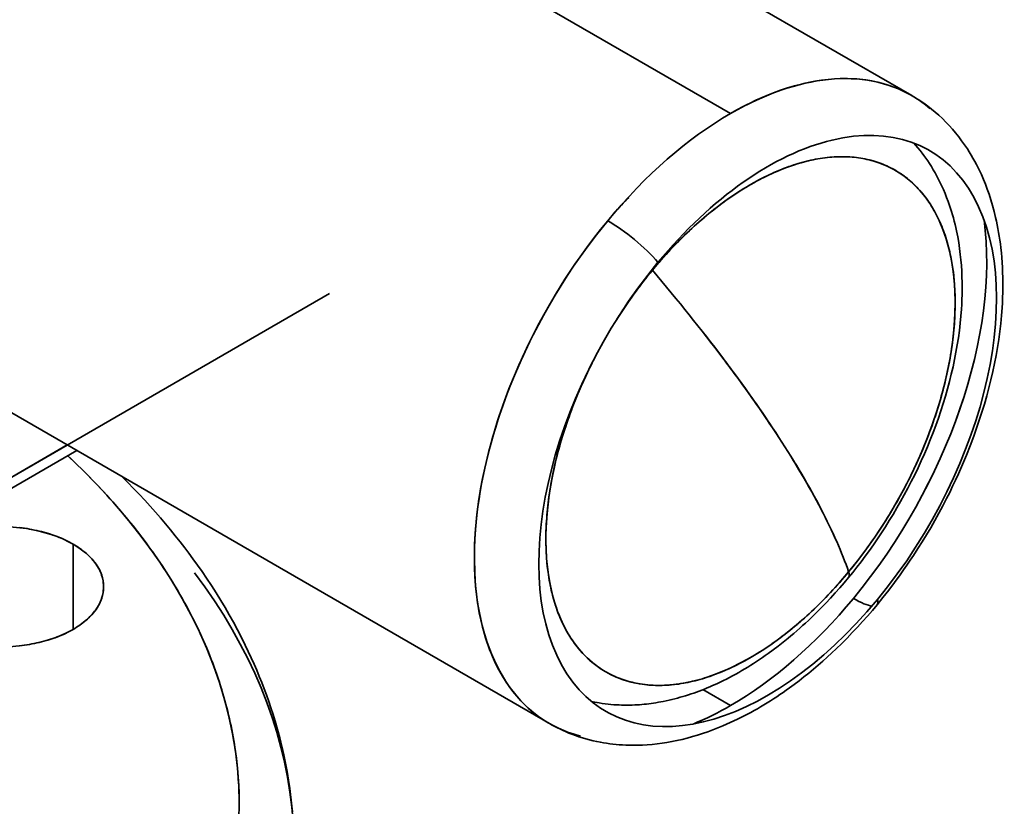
# Model space of a CAD drawing. Header units: inches. Extents: x 4039 to 5286, y 462 to 1855.
# Tile 23 of 26: x 5185 to 5275, y 1564 to 1635. Entities that reach past the tile are written whole.
import ezdxf

# ---------------------------------------------------------------- set-up
doc = ezdxf.new("R2010")
doc.units = ezdxf.units.IN
doc.header["$MEASUREMENT"] = 0

msp = doc.modelspace()

# ---------------------------------------------------------------- linework, layer by layer
at = {"color": 7, "lineweight": 35}
for p, q in [((5231.584, 1648.638), (5266.564, 1628.442)), ((5250.065, 1626.807), (5229.714, 1638.557)), ((5229.714, 1638.557), (5250.065, 1626.807)), ((5213.531, 1610.434), (5158.216, 1578.498)), ((5172.91, 1606.303), (5233.565, 1571.284)), ((5164.211, 1581.959), (5189.643, 1596.642)), ((5190.522, 1596.135), (5164.719, 1581.238))]:
    msp.add_line(p, q, dxfattribs=at)
at = {"color": 7, "lineweight": 35, "ltscale": 0.001583}
for p, q in [((5242.946, 1612.542), (5242.905, 1612.59)), ((5242.905, 1612.59), (5242.946, 1612.542))]:
    msp.add_line(p, q, dxfattribs=at)
at = {"color": 7, "lineweight": 35, "ltscale": 0.011101}
msp.add_line((5239.918, 1608.408), (5239.678, 1608.035), dxfattribs=at)
at = {"color": 7, "lineweight": 35, "ltscale": 0.193918}
for p, q in [((5190.18, 1579.854), (5190.18, 1587.611)), ((5190.18, 1587.611), (5190.18, 1579.854))]:
    msp.add_line(p, q, dxfattribs=at)
at = {"color": 7, "lineweight": 35, "ltscale": 0.072571}
msp.add_line((5250.065, 1572.919), (5247.551, 1574.37), dxfattribs=at)
msp.add_line((5250.065, 1572.919), (5247.551, 1574.37), dxfattribs=at)
at = {"color": 7, "lineweight": 35, "ltscale": 0.000168}
msp.add_line((5204.804, 1569.815), (5204.8, 1569.821), dxfattribs=at)
at = {"color": 7, "lineweight": 35}
for points in [[(5263.409, 1582.092), (5263.942, 1582.748), (5264.472, 1583.422), (5264.998, 1584.115), (5265.519, 1584.826), (5265.826, 1585.258), (5266.131, 1585.697), (5266.434, 1586.141), (5266.734, 1586.591), (5267.132, 1587.204), (5267.525, 1587.827), (5267.911, 1588.46), (5268.292, 1589.103), (5268.666, 1589.755), (5269.032, 1590.416), (5269.391, 1591.086), (5269.742, 1591.764), (5270.021, 1592.319), (5270.293, 1592.879), (5270.56, 1593.444), (5270.82, 1594.012), (5271.191, 1594.855), (5271.547, 1595.705), (5271.888, 1596.563), (5272.213, 1597.426), (5272.473, 1598.156), (5272.722, 1598.889), (5272.958, 1599.624), (5273.182, 1600.361), (5273.393, 1601.099), (5273.59, 1601.837), (5273.774, 1602.576), (5273.944, 1603.313), (5274.101, 1604.05), (5274.243, 1604.786), (5274.371, 1605.518), (5274.485, 1606.248), (5274.583, 1606.974), (5274.667, 1607.696), (5274.737, 1608.413), (5274.791, 1609.124), (5274.818, 1609.587), (5274.839, 1610.05), (5274.854, 1610.507), (5274.862, 1610.964), (5274.863, 1611.427), (5274.858, 1611.89), (5274.846, 1612.346), (5274.826, 1612.802), (5274.801, 1613.251), (5274.768, 1613.699), (5274.728, 1614.14), (5274.682, 1614.581), (5274.639, 1614.936), (5274.591, 1615.291), (5274.539, 1615.64), (5274.482, 1615.989), (5274.421, 1616.333), (5274.355, 1616.675), (5274.285, 1617.013), (5274.21, 1617.349), (5274.078, 1617.891), (5273.934, 1618.423), (5273.778, 1618.947), (5273.611, 1619.46), (5273.449, 1619.919), (5273.277, 1620.37), (5273.096, 1620.812), (5272.906, 1621.246), (5272.763, 1621.554), (5272.615, 1621.86), (5272.462, 1622.158), (5272.304, 1622.454), (5272.143, 1622.743), (5271.976, 1623.029), (5271.806, 1623.307), (5271.63, 1623.583)], [(5260.806, 1584.57), (5261.191, 1585.041), (5261.574, 1585.523), (5261.954, 1586.016), (5262.332, 1586.519), (5262.707, 1587.033), (5263.079, 1587.556), (5263.447, 1588.09), (5263.81, 1588.634), (5264.17, 1589.187), (5264.524, 1589.749), (5264.873, 1590.321), (5265.216, 1590.901), (5265.554, 1591.49), (5265.885, 1592.087), (5266.209, 1592.692), (5266.526, 1593.304), (5266.836, 1593.923), (5267.137, 1594.549), (5267.43, 1595.181), (5267.715, 1595.819), (5267.99, 1596.462), (5268.256, 1597.11), (5268.512, 1597.762), (5268.758, 1598.418), (5268.993, 1599.078), (5269.218, 1599.74), (5269.431, 1600.405), (5269.634, 1601.071), (5269.824, 1601.739), (5270.003, 1602.407), (5270.169, 1603.075), (5270.324, 1603.743), (5270.465, 1604.411), (5270.594, 1605.077), (5270.71, 1605.74), (5270.813, 1606.402), (5270.903, 1607.06), (5270.979, 1607.715), (5271.042, 1608.366), (5271.091, 1609.012), (5271.116, 1609.426), (5271.135, 1609.84), (5271.151, 1610.374), (5271.157, 1610.903), (5271.153, 1611.428), (5271.14, 1611.949), (5271.118, 1612.464), (5271.085, 1612.975), (5271.043, 1613.48), (5270.991, 1613.98), (5270.923, 1614.525), (5270.842, 1615.064), (5270.75, 1615.595), (5270.646, 1616.118), (5270.581, 1616.419), (5270.511, 1616.718), (5270.437, 1617.013), (5270.359, 1617.307), (5270.278, 1617.596), (5270.192, 1617.883), (5270.103, 1618.167), (5270.01, 1618.448), (5269.882, 1618.813), (5269.746, 1619.176), (5269.605, 1619.53), (5269.456, 1619.88), (5269.315, 1620.194), (5269.168, 1620.504), (5269.017, 1620.807), (5268.86, 1621.107), (5268.698, 1621.4), (5268.531, 1621.689), (5268.36, 1621.971), (5268.183, 1622.249)], [(5194.646, 1593.747), (5195.173, 1593.217), (5195.694, 1592.681), (5196.201, 1592.149), (5196.703, 1591.61), (5197.19, 1591.075), (5197.671, 1590.535), (5198.139, 1589.997), (5198.601, 1589.455), (5199.049, 1588.916), (5199.491, 1588.371), (5199.924, 1587.824), (5200.352, 1587.271), (5200.724, 1586.78), (5201.09, 1586.284), (5201.511, 1585.699), (5201.925, 1585.109), (5202.331, 1584.513), (5202.773, 1583.847), (5203.205, 1583.174), (5203.626, 1582.495), (5204.021, 1581.838), (5204.405, 1581.174), (5204.779, 1580.505), (5205.149, 1579.819), (5205.508, 1579.127), (5205.856, 1578.429), (5206.136, 1577.848), (5206.408, 1577.262), (5206.66, 1576.7), (5206.904, 1576.135), (5207.137, 1575.575), (5207.363, 1575.012), (5207.578, 1574.454), (5207.785, 1573.893), (5207.996, 1573.3), (5208.198, 1572.704), (5208.39, 1572.109), (5208.573, 1571.511), (5208.793, 1570.75), (5208.999, 1569.986), (5209.097, 1569.599), (5209.192, 1569.211), (5209.282, 1568.824), (5209.369, 1568.436), (5209.529, 1567.671), (5209.674, 1566.904), (5209.804, 1566.138), (5209.92, 1565.37), (5209.992, 1564.835), (5210.056, 1564.299), (5210.113, 1563.77), (5210.162, 1563.241)], [(5198.653, 1585.095), (5198.393, 1585.492), (5198.129, 1585.887), (5197.86, 1586.281), (5197.586, 1586.674), (5197.401, 1586.934), (5197.214, 1587.195), (5197.024, 1587.455), (5196.833, 1587.716), (5196.443, 1588.234), (5196.046, 1588.749), (5195.64, 1589.263), (5195.226, 1589.775), (5194.803, 1590.284), (5194.372, 1590.792)], [(5260.806, 1584.57), (5260.412, 1584.1), (5260.009, 1583.633), (5259.597, 1583.169), (5259.176, 1582.709), (5258.747, 1582.253), (5258.309, 1581.802), (5257.863, 1581.356), (5257.408, 1580.915), (5257.15, 1580.671), (5256.89, 1580.43), (5256.629, 1580.192), (5256.366, 1579.957), (5256.1, 1579.723), (5255.831, 1579.492), (5255.568, 1579.269), (5255.302, 1579.049), (5254.859, 1578.691), (5254.41, 1578.34), (5253.956, 1577.997), (5253.493, 1577.659), (5253.229, 1577.472), (5252.962, 1577.288), (5252.698, 1577.109), (5252.432, 1576.932), (5252.165, 1576.758), (5251.896, 1576.588), (5251.626, 1576.42), (5251.354, 1576.256), (5251.081, 1576.095), (5250.806, 1575.936), (5250.53, 1575.782), (5250.252, 1575.63), (5249.97, 1575.48), (5249.686, 1575.334), (5249.433, 1575.207), (5249.179, 1575.083), (5248.808, 1574.908), (5248.423, 1574.735), (5248.175, 1574.627), (5247.926, 1574.522), (5247.684, 1574.423), (5247.442, 1574.327), (5247.199, 1574.235), (5246.955, 1574.144), (5246.711, 1574.057), (5246.466, 1573.973), (5246.22, 1573.892), (5245.974, 1573.815), (5245.728, 1573.74), (5245.481, 1573.668), (5245.234, 1573.6), (5244.986, 1573.535), (5244.722, 1573.469), (5244.457, 1573.407), (5244.188, 1573.348), (5243.918, 1573.292), (5243.703, 1573.251), (5243.487, 1573.213), (5243.272, 1573.177), (5243.056, 1573.143), (5242.841, 1573.113), (5242.625, 1573.085), (5242.41, 1573.06), (5242.194, 1573.037), (5241.979, 1573.017), (5241.764, 1573), (5241.549, 1572.986), (5241.334, 1572.974), (5241.116, 1572.966), (5240.899, 1572.96), (5240.5, 1572.957), (5240.127, 1572.963), (5239.917, 1572.97), (5239.706, 1572.981), (5239.435, 1572.998), (5239.164, 1573.02), (5238.905, 1573.046), (5238.646, 1573.077), (5238.378, 1573.114), (5238.11, 1573.155), (5237.912, 1573.189), (5237.715, 1573.225), (5237.392, 1573.292)], [(5263.409, 1582.092), (5262.977, 1581.578), (5262.535, 1581.066), (5262.085, 1580.558), (5261.624, 1580.054), (5261.155, 1579.555), (5260.676, 1579.061), (5260.189, 1578.572), (5259.692, 1578.09), (5259.287, 1577.708), (5258.877, 1577.33), (5258.461, 1576.958), (5258.04, 1576.591), (5257.614, 1576.229), (5257.183, 1575.873), (5256.746, 1575.523), (5256.304, 1575.18), (5255.863, 1574.846), (5255.417, 1574.52), (5255.133, 1574.317), (5254.847, 1574.118), (5254.56, 1573.921), (5254.27, 1573.728), (5253.98, 1573.538), (5253.688, 1573.35), (5253.394, 1573.167), (5253.099, 1572.986), (5252.802, 1572.809), (5252.504, 1572.636), (5252.204, 1572.466), (5251.903, 1572.3), (5251.601, 1572.137), (5251.297, 1571.979), (5250.993, 1571.824), (5250.687, 1571.673), (5250.36, 1571.517), (5250.031, 1571.365), (5249.701, 1571.218), (5249.37, 1571.075), (5248.911, 1570.886), (5248.45, 1570.707), (5247.987, 1570.538), (5247.522, 1570.378), (5247.056, 1570.229), (5246.588, 1570.09), (5246.12, 1569.962), (5245.651, 1569.844), (5245.183, 1569.738), (5244.716, 1569.643), (5244.267, 1569.563), (5243.819, 1569.493), (5243.37, 1569.434), (5242.922, 1569.386), (5242.475, 1569.348), (5242.028, 1569.322), (5241.583, 1569.307), (5241.138, 1569.303), (5240.824, 1569.307), (5240.51, 1569.317), (5240.218, 1569.332), (5239.927, 1569.351), (5239.637, 1569.376), (5239.348, 1569.406), (5239.061, 1569.441), (5238.774, 1569.481), (5238.489, 1569.527), (5238.206, 1569.577), (5237.872, 1569.643), (5237.541, 1569.717), (5237.212, 1569.798), (5236.886, 1569.886), (5236.564, 1569.981), (5236.243, 1570.083), (5235.927, 1570.192), (5235.614, 1570.308), (5235.348, 1570.413), (5235.083, 1570.523), (5234.823, 1570.638), (5234.564, 1570.758), (5234.31, 1570.883), (5234.057, 1571.012), (5233.81, 1571.146), (5233.564, 1571.284)]]:
    msp.add_lwpolyline(points, dxfattribs=at)
for centre, radius, start, end in [((5255.836, 1614.235), 14.72, 32.98664, 42.17278), ((5261.059, 1606.137), 16.823, 103.4018, 109.72295), ((5260.454, 1608.688), 14.201, 96.34013, 103.41314), ((5260.221, 1610.795), 12.08, 88.47144, 96.34603), ((5260.263, 1612.387), 10.488, 79.8178, 88.46685), ((5260.447, 1613.431), 9.427, 70.52036, 79.80039), ((5262.088, 1603.253), 19.885, 109.70874, 115.36744), ((5260.626, 1613.951), 8.877, 60.83444, 70.49078), ((5260.642, 1613.99), 8.836, 51.11647, 60.79925), ((5263.533, 1600.191), 23.272, 115.3531, 120.45428), ((5260.347, 1613.632), 9.3, 41.73075, 51.08532), ((5265.375, 1597.047), 26.916, 120.44283, 125.07571), ((5259.617, 1612.986), 10.274, 32.95778, 41.7107), ((5273.006, 1587.795), 44.968, 135.75567, 138.27159), ((5272.998, 1587.803), 44.957, 135.75222, 138.2505), ((5267.574, 1593.905), 30.751, 125.06422, 129.30123), ((5258.357, 1612.171), 11.775, 24.95927, 32.95119), ((5269.985, 1590.949), 34.566, 129.29006, 133.20593), ((5256.527, 1611.318), 13.795, 17.77157, 24.96327), ((5272.235, 1588.54), 37.862, 133.19202, 136.88236), ((5254.123, 1610.545), 16.321, 11.352, 17.78128), ((5273.581, 1587.265), 39.716, 136.86601, 140.47285), ((5251.206, 1609.955), 19.297, 5.61224, 11.36469), ((5276.968, 1584.44), 44.127, 140.44402, 147.62901), ((5275.542, 1585.532), 42.332, 140.35356, 143.80239), ((5247.868, 1609.621), 22.652, 0.45344, 5.62522), ((5277.487, 1584.095), 44.75, 143.78808, 147.09005), ((5244.261, 1609.587), 26.259, 355.77626, 0.46591), ((5240.538, 1609.857), 29.993, 351.49215, 355.7868), ((5236.864, 1610.4), 33.706, 347.52709, 351.50186), ((5277.968, 1583.738), 45.347, 152.33827, 153.59221), ((5277.172, 1584.124), 44.462, 153.58198, 156.89544), ((5233.452, 1611.149), 37.2, 343.81252, 347.53585), ((5275.522, 1584.823), 42.67, 156.88831, 160.29257), ((5230.486, 1612.005), 40.287, 340.288, 343.82012), ((5273.176, 1585.657), 40.181, 160.28449, 163.82598), ((5228.143, 1612.838), 42.774, 336.89936, 340.29539), ((5270.26, 1586.497), 37.146, 163.81795, 167.54681), ((5147.13, 1550.06), 62.378, 40.76712, 46.96946), ((5226.555, 1613.51), 44.499, 333.59508, 336.9059), ((5266.912, 1587.231), 33.718, 167.5372, 171.51085), ((5225.755, 1613.902), 45.389, 330.33079, 333.60132), ((5263.266, 1587.769), 30.032, 171.50001, 175.78923), ((5225.742, 1613.904), 45.401, 327.06361, 330.33641), ((5259.534, 1588.039), 26.29, 175.77765, 180.46177), ((5226.271, 1613.558), 44.769, 323.76667, 327.06734), ((5183.621, 1574.179), 15.029, 76.62331, 83.52523), ((5184.131, 1576.257), 12.888, 69.0412, 76.68824), ((5185.083, 1578.703), 10.263, 60.22017, 69.12263), ((5186.389, 1580.958), 7.657, 49.49615, 60.32134), ((5255.904, 1588.004), 22.66, 180.44832, 185.61802), ((5187.804, 1582.599), 5.489, 36.07956, 49.6005), ((5226.916, 1613.084), 43.969, 320.44713, 323.76731), ((5189.006, 1583.472), 4.002, 19.41527, 36.11508), ((5252.55, 1587.67), 19.289, 185.60448, 191.35872), ((5189.697, 1583.724), 3.266, 0.13754, 19.26783), ((5160.797, 1560.449), 45.171, 24.90113, 33.06603), ((5228.562, 1611.825), 41.898, 316.92186, 320.34133), ((5249.632, 1587.08), 16.312, 191.34549, 197.77761), ((5189.697, 1583.74), 3.266, 340.73217, 359.86245), ((5231.567, 1609.016), 37.785, 313.22467, 316.92197), ((5189.006, 1583.992), 4.002, 323.88492, 340.58474), ((5247.231, 1586.307), 13.789, 197.76738, 204.9618), ((5187.804, 1584.865), 5.489, 310.3995, 323.92044), ((5233.998, 1606.425), 34.231, 309.2748, 313.22883), ((5186.389, 1586.507), 7.657, 299.67866, 310.50385), ((5245.403, 1585.455), 11.772, 204.95721, 212.95127), ((5185.083, 1588.761), 10.263, 290.87737, 299.77983), ((5165.599, 1562.693), 39.869, 16.46942, 24.88218), ((5236.219, 1603.703), 30.718, 305.04113, 309.28329), ((5183.621, 1593.286), 15.029, 276.47477, 283.37669), ((5184.131, 1591.207), 12.888, 283.31176, 290.9588), ((5244.145, 1584.641), 10.273, 212.95746, 221.71184), ((5238.326, 1600.687), 27.039, 300.44108, 305.05333), ((5243.417, 1583.996), 9.3, 221.73152, 231.08605), ((5243.122, 1583.639), 8.837, 231.11689, 240.7992), ((5240.194, 1597.5), 23.344, 295.36854, 300.45361), ((5243.137, 1583.677), 8.878, 240.83445, 250.49055), ((5241.675, 1594.364), 19.876, 289.72137, 295.38179), ((5243.317, 1584.199), 9.429, 250.52056, 259.79898), ((5243.502, 1585.247), 10.494, 259.81672, 268.46153), ((5243.544, 1586.837), 12.085, 268.46609, 276.33865), ((5243.313, 1588.929), 14.19, 276.33326, 283.41204), ((5242.712, 1591.463), 16.795, 283.4022, 289.73354), ((5168.685, 1563.622), 36.645, 8.03127, 16.44473), ((5236.119, 1596.913), 27.752, 292.30345, 300.16518), ((5236.116, 1596.919), 27.759, 292.32066, 300.16444), ((5170.132, 1563.842), 35.181, 359.85081, 8.00601)]:
    msp.add_arc(centre, radius, start, end, dxfattribs=at)
for centre, major_axis, ratio, start_param, end_param in [((5250.065, 1599.863), (-16.5, -28.579), 0.57735, 3.034991, 3.926991), ((5250.065, 1599.863), (-16.5, -28.579), 0.57735, 3.141633, 3.926991), ((5252.71, 1604.775), (-14.01, -23.576), 0.723321, 2.79937, 3.150661), ((5250.065, 1599.863), (-16.5, -28.579), 0.57735, 3.926991, 4.426991), ((5250.065, 1599.863), (-16.5, -28.579), 0.57735, 3.926991, 4.426991), ((5253.443, 1597.912), (-14.737, -25.525), 0.57735, 2.856194, 4.426991), ((5251.882, 1598.814), (-13.179, -22.827), 0.57735, 2.856194, 4.426991), ((5253.443, 1597.912), (-14.737, -25.525), 0.57735, 1.285398, 2.856194), ((5251.882, 1598.814), (-13.179, -22.827), 0.57735, 1.285398, 2.856194), ((5250.065, 1599.863), (-16.5, -28.579), 0.57735, 4.426991, 5.997787), ((5250.065, 1599.863), (-16.5, -28.579), 0.57735, 4.426991, 6.443462), ((5240.572, 1614.446), (3.852, -3.188), 0.229876, 0.934254, 2.20587), ((5240.572, 1614.446), (3.852, -3.188), 0.229876, 0.934254, 2.20587), ((5250.065, 1599.863), (-16.5, -28.579), 0.57735, 1.285398, 2.503059), ((5250.065, 1599.863), (-16.5, -28.579), 0.57735, 1.285398, 2.502901), ((5253.443, 1597.912), (-14.737, -25.525), 0.57735, 4.426991, 5.997787), ((5048.477, 1703.568), (212.895, -133.998), 0.198576, 0.483166, 0.560449), ((4893.287, 1784.428), (368.105, -214.989), 0.159345, 0.365176, 0.423537), ((5251.882, 1598.814), (-13.179, -22.827), 0.57735, 4.785305, 5.997787), ((5204.671, 1626.473), (55.85, -50.152), 0.234417, 0.718386, 0.878979), ((5153.2, 1654.464), (107.531, -80.869), 0.219015, 0.541696, 0.653119), ((5200.192, 1628.395), (60.389, -52.8), 0.238368, 0.548124, 0.701053), ((5164.901, 1649.83), (95.716, -75.102), 0.2152, 0.443291, 0.563041), ((5100.314, 1563.847), (105, 0), 0.57735, 5.997787, 6.835599), ((5128.224, 1673.438), (132.414, -98.83), 0.190832, 0.273081, 0.376668), ((4360.882, 2173.794), (899.843, -599.347), 0.079494, 0.103805, 0.143398), ((5183.463, 1583.732), (9.5, 0), 0.57735, 0.785398, 3.926991), ((5183.463, 1583.732), (9.5, 0), 0.57735, 3.926991, 7.068583), ((5100.314, 1559.765), (110, 0), 0.57735, 5.997787, 6.692038), ((5100.314, 1559.765), (110, 0), 0.57735, 5.997787, 6.692038), ((5251.882, 1598.814), (-13.179, -22.827), 0.57735, 5.997787, 7.568583), ((5256.956, 1587.756), (3.85, -3.187), 0.229929, 6.283175, 6.643106), ((5256.955, 1587.758), (3.852, -3.188), 0.229876, 0.000001, 0.359874), ((5253.443, 1597.912), (-14.737, -25.525), 0.57735, 5.997787, 7.568583), ((5250.065, 1599.863), (-16.5, -28.579), 0.57735, 0.785398, 1.285398), ((5250.065, 1599.863), (-16.5, -28.579), 0.57735, 0.785398, 1.285398), ((5259.557, 1585.28), (3.852, -3.188), 0.229876, 5.347463, 5.943482), ((5259.557, 1585.28), (3.852, -3.188), 0.229876, 5.347463, 5.943748), ((5259.557, 1585.28), (3.852, -3.188), 0.229876, 6.283185, 6.619079), ((5259.557, 1585.28), (3.852, -3.188), 0.229876, 0.000002, 0.335894), ((5250.065, 1599.863), (-16.5, -28.579), 0.57735, 5.997787, 6.443462)]:
    msp.add_ellipse(centre, major_axis=major_axis, ratio=ratio, start_param=start_param, end_param=end_param, dxfattribs=at)

doc.saveas('drawing.dxf')
